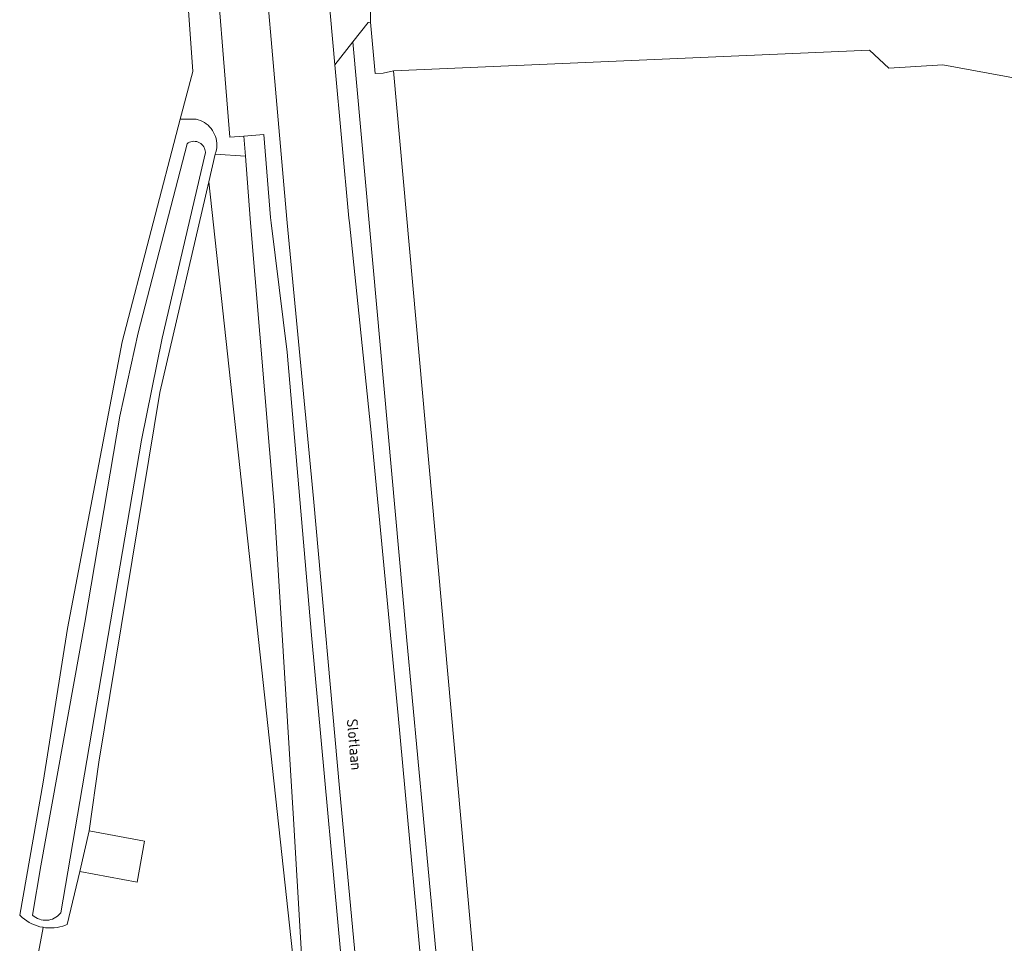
# Model space of a CAD drawing. Header units: metres. Extents: x 125158 to 132124, y 450612 to 454469.
# Tile 82 of 173: x 127751 to 127833, y 451940 to 452017. Entities that reach past the tile are written whole.
import ezdxf
from ezdxf.enums import TextEntityAlignment as Align

# ---------------------------------------------------------------- set-up
doc = ezdxf.new("R2010")
doc.units = ezdxf.units.M
for name, color, linetype, lineweight in [('B-XX-OG-TERREIN_CULTUURSCHEIDING-GV', 8, 'Continuous', 18), ('B-XX-OG-TOPOGRAFIE-T18', 8, 'Continuous', 18), ('B-XX-OG-WATER-GV', 8, 'Continuous', 18), ('B-XX-OG-WATER_SLOOT-GV', 8, 'Continuous', 18), ('B-XX-OG-WEG-GV', 8, 'Continuous', 18)]:
    doc.layers.add(name, color=color, linetype=linetype, lineweight=lineweight)
doc.styles.add('NLCS-ISO-M-T18', font='NLCS-ISO.ttf', dxfattribs={"height": 1.8})

msp = doc.modelspace()

# ---------------------------------------------------------------- linework, layer by layer
at = {"layer": 'B-XX-OG-TERREIN_CULTUURSCHEIDING-GV'}
for points in [[(127767.159, 452024.58), (127768.577, 452007.065), (127769.734, 452007.162), (127771.396, 452007.306), (127771.929, 452000.427), (127771.982, 452000), (127773.305, 451989.288), (127775.322, 451965.884), (127778.284, 451933.727), (127780.453, 451914.196), (127780.47, 451914.136), (127780.541, 451913.862), (127780.605, 451913.587), (127780.662, 451913.309), (127781.331, 451913.254), (127781.584, 451913.233), (127781.054, 451919.2), (127780.931, 451919.177), (127780.248, 451925.311), (127777.678, 451952.932), (127775.503, 451977.194), (127773.317, 452000), (127773.288, 452000.302), (127770.506, 452032.239)], [(127764.335, 452029.202), (127765.504, 452012.507), (127764.471, 452008.551), (127765.785, 452008.556), (127765.966, 452008.508), (127766.142, 452008.446), (127766.312, 452008.368), (127766.474, 452008.276), (127766.628, 452008.171), (127766.773, 452008.053), (127766.907, 452007.923), (127767.029, 452007.782), (127767.139, 452007.631), (127767.235, 452007.471), (127767.318, 452007.303), (127767.385, 452007.129), (127767.438, 452006.95), (127767.475, 452006.767), (127767.496, 452006.582), (127767.502, 452006.395), (127767.491, 452006.209), (127767.464, 452006.024), (127767.422, 452005.842), (127767.402, 452005.773), (127767.374, 452005.656), (127769.859, 452005.513), (127769.734, 452007.162), (127768.577, 452007.065), (127767.159, 452024.58)], [(127764.471, 452008.551), (127765.504, 452012.507), (127764.335, 452029.202)], [(127780.173, 452018.568), (127780.215, 452016.575), (127780.603, 452012.328), (127781.251, 452012.378), (127782.115, 452012.564), (127821.47, 452014.264), (127823.074, 452012.789), (127827.533, 452013.056), (127865.184, 452006.142)], [(127786.003, 451935.655), (127783.179, 451965.754), (127780.096, 452000), (127778.75, 452014.947), (127777.266, 452013.062), (127778.428, 452000.382), (127778.467, 452000), (127780.29, 451982.364), (127782.487, 451959.24), (127784.939, 451932.619)], [(127865.184, 452006.142), (127827.533, 452013.056), (127823.074, 452012.789), (127821.47, 452014.264), (127782.115, 452012.564), (127791.111, 451912.445), (127792.413, 451912.337), (127803.457, 451911.888), (127820.062, 451911.296), (127839.356, 451910.576)], [(127752.758, 451939.634), (127753.135, 451941.719), (127753.108, 451941.723), (127752.875, 451941.773), (127752.646, 451941.838), (127752.422, 451941.918), (127752.205, 451942.014), (127751.994, 451942.124), (127751.791, 451942.248), (127751.596, 451942.385), (127751.412, 451942.535), (127751.238, 451942.697), (127751.2, 451942.736), (127753.15, 451953.74), (127755.153, 451966.429), (127759.661, 451990.136), (127764.471, 452008.551)], [(127775.444, 451924.106), (127766.847, 452003.393), (127762.777, 451985.947), (127757.75, 451955.387), (127756.956, 451949.699), (127761.53, 451948.844), (127760.925, 451945.466), (127756.159, 451946.344), (127755.114, 451941.95), (127754.98, 451941.894), (127754.755, 451941.818), (127754.525, 451941.757), (127754.291, 451941.712), (127754.055, 451941.682), (127753.818, 451941.668), (127753.58, 451941.67), (127753.343, 451941.689), (127753.135, 451941.719), (127752.758, 451939.634)]]:
    msp.add_lwpolyline(points, dxfattribs=at)
for points in [[(127780.603, 452012.328), (127780.215, 452016.575), (127780.026, 452016.558), (127778.75, 452014.947), (127780.096, 452000), (127783.179, 451965.754), (127786.003, 451935.655), (127787.245, 451915.37), (127787.249, 451915.103), (127787.26, 451914.836), (127787.28, 451914.569), (127787.308, 451914.303), (127787.344, 451914.038), (127787.387, 451913.774), (127787.406, 451913.673), (127787.452, 451913.454), (127787.505, 451913.238), (127787.567, 451913.023), (127787.635, 451912.81), (127787.664, 451912.73), (127791.111, 451912.445), (127782.115, 452012.564), (127781.251, 452012.378)], [(127771.929, 452000.427), (127771.396, 452007.306), (127769.734, 452007.162), (127769.859, 452005.513), (127770.249, 452000.353), (127770.279, 452000), (127772.252, 451976.641), (127773.829, 451950.704), (127775.055, 451930.142), (127775.444, 451924.106), (127776.565, 451913.648), (127780.662, 451913.309), (127780.605, 451913.587), (127780.541, 451913.862), (127780.47, 451914.136), (127780.453, 451914.196), (127778.284, 451933.727), (127775.322, 451965.884), (127773.305, 451989.288), (127771.982, 452000)], [(127769.859, 452005.513), (127767.374, 452005.656), (127766.847, 452003.393), (127775.444, 451924.106), (127775.055, 451930.142), (127773.829, 451950.704), (127772.252, 451976.641), (127770.279, 452000), (127770.249, 452000.353)], [(127761.53, 451948.844), (127756.956, 451949.699), (127756.159, 451946.344), (127760.925, 451945.466)]]:
    msp.add_lwpolyline(points, close=True, dxfattribs=at)
at = {"layer": 'B-XX-OG-WATER-GV'}
msp.add_lwpolyline([(127765.72, 452006.727), (127765.598, 452006.732), (127765.476, 452006.721), (127765.357, 452006.694), (127765.242, 452006.652), (127765.134, 452006.595), (127765.034, 452006.524), (127760.994, 451990.903), (127759.467, 451983.99), (127756.594, 451966.932), (127752.936, 451946.821), (127752.256, 451942.741), (127752.282, 451942.714), (127752.405, 451942.613), (127752.538, 451942.524), (127752.678, 451942.45), (127752.825, 451942.39), (127752.978, 451942.345), (127753.134, 451942.315), (127753.293, 451942.302), (127753.452, 451942.304), (127753.61, 451942.323), (127753.765, 451942.357), (127753.916, 451942.406), (127754.062, 451942.471), (127754.2, 451942.55), (127754.33, 451942.642), (127754.449, 451942.747), (127754.601, 451942.909), (127761.263, 451982.015), (127762.969, 451990.454), (127766.56, 452005.806), (127766.56, 452005.822), (127766.548, 452005.944), (127766.521, 452006.063), (127766.478, 452006.178), (127766.421, 452006.286), (127766.35, 452006.386), (127766.267, 452006.476), (127766.173, 452006.554), (127766.069, 452006.619), (127765.958, 452006.67), (127765.841, 452006.707)], close=True, dxfattribs=at)
at = {"layer": 'B-XX-OG-WATER_SLOOT-GV'}
for points in [[(127765.966, 452008.508), (127765.785, 452008.556), (127764.471, 452008.551), (127759.661, 451990.136), (127755.153, 451966.429), (127753.15, 451953.74), (127751.2, 451942.736), (127751.238, 451942.697), (127751.412, 451942.535), (127751.596, 451942.385), (127751.791, 451942.248), (127751.994, 451942.124), (127752.205, 451942.014), (127752.422, 451941.918), (127752.646, 451941.838), (127752.875, 451941.773), (127753.108, 451941.723), (127753.135, 451941.719), (127753.343, 451941.689), (127753.58, 451941.67), (127753.818, 451941.668), (127754.055, 451941.682), (127754.291, 451941.712), (127754.525, 451941.757), (127754.755, 451941.818), (127754.98, 451941.894), (127755.114, 451941.95), (127756.159, 451946.344), (127756.956, 451949.699), (127757.75, 451955.387), (127762.777, 451985.947), (127766.847, 452003.393), (127767.374, 452005.656), (127767.402, 452005.773), (127767.422, 452005.842), (127767.464, 452006.024), (127767.491, 452006.209), (127767.502, 452006.395), (127767.496, 452006.582), (127767.475, 452006.767), (127767.438, 452006.95), (127767.385, 452007.129), (127767.318, 452007.303), (127767.235, 452007.471), (127767.139, 452007.631), (127767.029, 452007.782), (127766.907, 452007.923), (127766.773, 452008.053), (127766.628, 452008.171), (127766.474, 452008.276), (127766.312, 452008.368), (127766.142, 452008.446)], [(127765.476, 452006.721), (127765.598, 452006.732), (127765.72, 452006.727), (127765.841, 452006.707), (127765.958, 452006.67), (127766.069, 452006.619), (127766.173, 452006.554), (127766.267, 452006.476), (127766.35, 452006.386), (127766.421, 452006.286), (127766.478, 452006.178), (127766.521, 452006.063), (127766.548, 452005.944), (127766.56, 452005.822), (127766.56, 452005.806), (127762.969, 451990.454), (127761.263, 451982.015), (127754.601, 451942.909), (127754.449, 451942.747), (127754.33, 451942.642), (127754.2, 451942.55), (127754.062, 451942.471), (127753.916, 451942.406), (127753.765, 451942.357), (127753.61, 451942.323), (127753.452, 451942.304), (127753.293, 451942.302), (127753.134, 451942.315), (127752.978, 451942.345), (127752.825, 451942.39), (127752.678, 451942.45), (127752.538, 451942.524), (127752.405, 451942.613), (127752.282, 451942.714), (127752.256, 451942.741), (127752.936, 451946.821), (127756.594, 451966.932), (127759.467, 451983.99), (127760.994, 451990.903), (127765.034, 452006.524), (127765.134, 452006.595), (127765.242, 452006.652), (127765.357, 452006.694)]]:
    msp.add_lwpolyline(points, close=True, dxfattribs=at)
at = {"layer": 'B-XX-OG-WEG-GV'}
msp.add_lwpolyline([(127770.506, 452032.239), (127773.288, 452000.302), (127773.317, 452000), (127775.503, 451977.194), (127777.678, 451952.932), (127780.248, 451925.311), (127780.931, 451919.177), (127781.054, 451919.2), (127781.584, 451913.233), (127786.496, 451912.827), (127786.503, 451912.826), (127785.92, 451919.889), (127784.939, 451932.619), (127782.487, 451959.24), (127780.29, 451982.364), (127778.467, 452000), (127778.428, 452000.382), (127777.266, 452013.062), (127776.533, 452021.066)], dxfattribs=at)
msp.add_lwpolyline([(127780.013, 452018.556), (127776.533, 452021.066), (127777.266, 452013.062), (127778.75, 452014.947), (127780.026, 452016.558), (127780.215, 452016.575), (127780.173, 452018.568)], close=True, dxfattribs=at)

# ---------------------------------------------------------------- texts
at = {"layer": 'B-XX-OG-TOPOGRAFIE-T18', "style": 'NLCS-ISO-M-T18'}
msp.add_text('Slotlaan', height=0.9, rotation=275.1, dxfattribs=at).set_placement((127778.871, 451956.848), align=Align.MIDDLE_CENTER)

doc.saveas('drawing.dxf')
